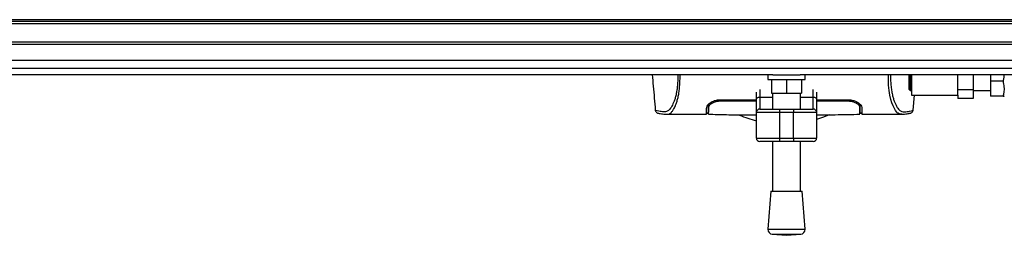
# Model space of a CAD drawing. Header units: millimetres. Extents: x 0 to 420, y 0 to 297.
# Tile 9 of 63: x 164 to 198, y 79 to 87. Entities that reach past the tile are written whole.
import ezdxf

# ---------------------------------------------------------------- set-up
doc = ezdxf.new("R2010")
doc.units = ezdxf.units.MM

msp = doc.modelspace()

# ---------------------------------------------------------------- linework, layer by layer
at = {"color": 7, "linetype": 'Continuous', "lineweight": 25}
for p, q in [((218.90963, 86.704), (57.27535, 86.704)), ((221.01087, 86.64659), (59.3766, 86.64659)), ((221.01087, 86.56578), (59.3766, 86.56578)), ((221.01087, 85.91924), (59.3766, 85.91924)), ((221.01087, 85.83842), (59.3766, 85.83842)), ((221.01087, 85.00912), (59.3766, 85.00912)), ((190.23122, 84.7878), (90.15624, 84.7878)), ((190.05791, 84.7878), (190.05791, 84.62617)), ((190.05791, 84.62617), (191.35098, 84.62617)), ((190.17913, 84.62617), (190.17913, 84.14126)), ((190.23122, 84.7878), (191.17767, 84.7878)), ((190.70445, 84.62617), (190.70445, 84.14126)), ((221.01087, 84.7878), (191.17767, 84.7878)), ((191.22976, 84.62617), (191.22976, 84.14126)), ((191.35098, 84.62617), (191.35098, 84.7878)), ((194.98775, 84.27141), (194.98775, 84.7878)), ((195.02008, 84.7878), (195.02008, 84.23908)), ((195.06857, 84.7878), (195.06857, 84.07744)), ((196.68491, 84.07744), (196.68491, 84.7878)), ((197.21023, 84.7878), (197.21023, 84.25906)), ((197.81635, 84.7878), (197.81635, 84.56235)), ((198.25616, 84.56235), (197.81635, 84.56235)), ((197.81635, 84.56235), (197.81635, 84.03704)), ((189.65382, 83.93656), (189.65382, 84.17871)), ((189.77505, 84.27858), (189.77505, 84.00609)), ((191.63384, 84.00609), (191.63384, 84.27858)), ((191.75507, 84.17871), (191.75507, 83.93656)), ((194.98775, 84.27141), (195.02008, 84.23908)), ((195.02008, 84.23908), (195.06857, 84.23908)), ((197.21023, 84.25906), (196.68491, 84.25906)), ((197.21023, 84.25906), (197.21023, 83.95577)), ((197.21023, 84.23908), (197.81635, 84.23908)), ((188.40116, 83.91768), (189.65382, 83.91768)), ((188.40116, 83.87556), (188.40117, 83.9173)), ((189.65382, 83.47132), (189.65382, 83.93656)), ((189.77505, 84.00609), (189.77505, 83.59254)), ((189.77505, 84.00609), (190.21954, 84.00609)), ((190.17913, 84.14126), (190.70445, 84.14126)), ((190.21954, 84.14126), (190.21954, 83.59254)), ((190.70445, 84.14126), (191.22976, 84.14126)), ((191.18935, 83.59254), (191.18935, 84.14126)), ((191.18935, 84.00609), (191.63384, 84.00609)), ((191.63384, 83.59254), (191.63384, 84.00609)), ((191.75507, 83.93656), (191.75507, 83.47132)), ((191.75507, 83.91768), (192.8461, 83.91768)), ((191.75507, 83.87602), (192.8461, 83.87554)), ((192.8461, 83.87552), (192.84609, 83.91736)), ((195.06857, 84.07744), (196.68491, 84.07744)), ((195.11882, 83.55186), (195.16477, 84.07744)), ((196.68491, 84.07744), (196.68491, 83.95577)), ((197.21023, 83.95577), (196.68491, 83.95577)), ((198.25616, 84.03704), (197.81635, 84.03704)), ((198.29228, 84.03704), (198.30126, 84.05724)), ((186.1382, 83.55233), (186.13791, 83.5527)), ((187.98129, 83.51996), (187.98136, 83.6731)), ((187.98478, 83.64841), (187.98546, 83.69944)), ((187.98546, 83.69944), (187.98609, 83.74585)), ((190.46199, 83.47132), (189.65382, 83.47132)), ((189.65382, 82.58233), (189.65382, 83.47132)), ((189.77505, 83.59254), (190.46199, 83.59254)), ((190.46199, 83.59254), (190.46199, 83.47132)), ((190.46199, 83.59254), (190.9469, 83.59254)), ((190.9469, 83.47132), (190.46199, 83.47132)), ((190.46199, 83.47132), (190.46199, 82.58233)), ((190.9469, 83.59254), (190.9469, 83.47132)), ((190.9469, 83.59254), (191.63384, 83.59254)), ((191.75507, 83.47132), (190.9469, 83.47132)), ((190.9469, 82.58233), (190.9469, 83.47132)), ((191.75507, 83.47132), (191.75507, 82.58233)), ((193.26248, 83.64837), (193.26059, 83.75882)), ((193.26234, 83.65654), (193.26225, 83.66222)), ((193.26248, 83.64838), (193.26276, 83.63206)), ((193.26291, 83.6235), (193.26276, 83.63206)), ((193.26423, 83.58198), (193.26301, 83.67546)), ((193.26597, 83.52445), (193.26592, 83.6731)), ((195.10905, 83.55233), (195.10935, 83.5527)), ((186.50958, 83.41206), (186.52009, 83.41206)), ((186.52009, 83.41127), (187.91134, 83.41127)), ((187.91203, 83.45168), (187.96922, 83.45168)), ((193.27799, 83.45168), (193.33522, 83.45168)), ((193.33593, 83.41127), (194.72635, 83.41127)), ((189.65382, 82.58233), (190.46199, 82.58233)), ((190.46199, 82.4611), (189.77505, 82.4611)), ((190.21954, 82.4611), (190.21954, 80.72935)), ((190.46199, 82.58233), (190.9469, 82.58233)), ((190.46199, 82.58233), (190.46199, 82.4611)), ((190.9469, 82.4611), (190.46199, 82.4611)), ((190.9469, 82.58233), (191.75507, 82.58233)), ((190.9469, 82.58233), (190.9469, 82.4611)), ((191.63384, 82.4611), (190.9469, 82.4611)), ((191.18935, 80.72935), (191.18935, 82.4611)), ((190.15893, 80.72935), (190.05791, 79.40526)), ((190.15893, 80.72935), (191.24996, 80.72935)), ((191.35098, 79.40526), (191.24996, 80.72935)), ((190.05791, 79.40526), (191.35098, 79.40526)), ((190.20678, 79.2318), (190.70445, 79.19383)), ((190.20678, 79.2318), (191.20211, 79.2318)), ((190.70445, 79.19383), (191.20211, 79.2318))]:
    msp.add_line(p, q, dxfattribs=at)
at = {"color": 7, "linetype": 'Continuous'}
msp.add_line((67.13504, 85.2897), (213.25243, 85.2897), dxfattribs=at)
at = {"color": 7, "linetype": 'Continuous', "lineweight": 25, "flags": 128}
for points in [[(194.71468, 83.41145), (194.67531, 83.41427), (194.63669, 83.42271), (194.59481, 83.44332), (194.58398, 83.45141), (194.56923, 83.46448), (194.55602, 83.47819), (194.5525, 83.48216), (194.55151, 83.4833), (194.55121, 83.48365), (194.5511, 83.48378), (194.55106, 83.48382), (194.55105, 83.48384), (194.55104, 83.48385), (194.55104, 83.48385), (194.55104, 83.48385), (194.55104, 83.48385), (194.55104, 83.48385), (194.55104, 83.48385), (194.50796, 83.54054), (194.46664, 83.60781), (194.42176, 83.69893), (194.37975, 83.80747), (194.34322, 83.9292), (194.31088, 84.07295), (194.28427, 84.24193), (194.26597, 84.42956), (194.25669, 84.63295), (194.25659, 84.7878)], [(188.40116, 83.87558), (188.85872, 83.87579), (189.65382, 83.87609)], [(189.65382, 83.93656), (189.65615, 83.95012), (189.66305, 83.96317), (189.67425, 83.97519), (189.68933, 83.98572), (189.7077, 83.99437), (189.72866, 84.0008), (189.7514, 84.00475), (189.77505, 84.00609)], [(191.63384, 84.00609), (191.65749, 84.00475), (191.68023, 84.0008), (191.70119, 83.99437), (191.71956, 83.98572), (191.73464, 83.97519), (191.74584, 83.96317), (191.75274, 83.95012), (191.75507, 83.93656)], [(192.19683, 83.38605), (191.99934, 83.30862), (191.75507, 83.22886)]]:
    msp.add_lwpolyline(points, dxfattribs=at)
at = {"color": 7, "linetype": 'Continuous', "lineweight": 25}
for centre, radius, start, end in [((189.77505, 83.47132), 0.12123, 90, 180), ((191.63384, 83.47132), 0.12123, 0, 90), ((190.62363, 87.10809), 4.04086, 247.268445, 256.11346), ((189.77505, 82.58233), 0.12123, 180, 270), ((191.63384, 82.58233), 0.12123, 270, 0), ((190.21907, 79.39296), 0.16163, 175.637086, 265.637086), ((191.18982, 79.39296), 0.16163, 274.362914, 4.362914)]:
    msp.add_arc(centre, radius, start, end, dxfattribs=at)
for points, knots in [([(186.02034, 84.7878), (186.03202, 84.65444), (186.06809, 84.24247), (186.10409, 83.83048), (186.12844, 83.55186)], [0, 0, 0, 0, 0.32371368, 1, 1, 1, 1]), ([(186.91332, 84.7878), (186.91362, 84.7448), (186.9144, 84.63305), (186.90504, 84.46385), (186.88639, 84.28489), (186.85915, 84.12559), (186.82532, 83.98655), (186.77391, 83.82822), (186.7014, 83.67788), (186.61248, 83.55222), (186.52207, 83.49629), (186.38638, 83.49532), (186.24156, 83.51659), (186.14022, 83.53549), (186.13878, 83.54755), (186.1382, 83.55233)], [0, 0, 0, 0, 0.02211923, 0.05748668, 0.09273163, 0.1282609, 0.16371429, 0.19948967, 0.27072504, 0.34264807, 0.41337919, 0.48551151, 0.67983447, 0.87307589, 1, 1, 1, 1]), ([(186.52009, 83.41206), (186.52942, 83.41192), (186.56103, 83.41143), (186.62167, 83.41927), (186.68025, 83.4621), (186.72497, 83.51922), (186.75252, 83.55965), (186.78191, 83.60883), (186.81251, 83.66822), (186.84144, 83.7354), (186.8665, 83.80308), (186.88627, 83.86453), (186.90466, 83.93003), (186.92157, 83.99953), (186.94226, 84.09941), (186.96456, 84.23982), (186.9826, 84.42766), (186.99191, 84.61245), (186.99106, 84.73595), (186.99071, 84.7878)], [0, 0, 0, 0, 0.05133835, 0.17404692, 0.29837343, 0.34433075, 0.39410063, 0.4348364, 0.48942754, 0.54799346, 0.58497075, 0.62376015, 0.65947892, 0.69416492, 0.73112998, 0.80292428, 0.87615203, 0.94800757, 1, 1, 1, 1]), ([(194.33393, 84.7878), (194.33363, 84.7448), (194.33285, 84.63305), (194.34222, 84.46385), (194.36087, 84.28489), (194.38811, 84.12559), (194.42194, 83.98655), (194.47335, 83.82822), (194.54586, 83.67788), (194.63478, 83.55222), (194.72519, 83.49629), (194.86087, 83.49532), (195.00569, 83.51659), (195.10703, 83.53549), (195.10848, 83.54755), (195.10905, 83.55233)], [0, 0, 0, 0, 0.02211923, 0.05748668, 0.09273163, 0.1282609, 0.16371429, 0.19948967, 0.27072504, 0.34264807, 0.41337919, 0.48551151, 0.67983447, 0.87307589, 1, 1, 1, 1]), ([(198.28566, 84.7878), (198.2855, 84.75316), (198.28515, 84.67713), (198.26638, 84.60281), (198.25616, 84.56235)], [0, 0, 0, 0, 0.45560038, 1, 1, 1, 1]), ([(198.25616, 84.56235), (198.27025, 84.49673), (198.29888, 84.36349), (198.29027, 84.18532), (198.26547, 84.07752), (198.25616, 84.03704)], [0, 0, 0, 0, 0.37729563, 0.76615575, 1, 1, 1, 1]), ([(187.91963, 83.64875), (187.92698, 83.67543), (187.94167, 83.72876), (188.04093, 83.81582), (188.17491, 83.8833), (188.30537, 83.91438), (188.37673, 83.91684), (188.40116, 83.91768)], [0, 0, 0, 0, 0.24267004, 0.4850883, 0.73180572, 0.90817203, 1, 1, 1, 1]), ([(188.06138, 83.81952), (188.0382, 83.80019), (187.98653, 83.75711), (187.97808, 83.71551), (187.97343, 83.69258)], [0, 0, 0, 0, 0.448659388, 1, 1, 1, 1]), ([(187.98478, 83.64842), (187.99068, 83.67129), (188.00251, 83.71718), (188.08721, 83.79054), (188.20311, 83.8468), (188.31666, 83.87278), (188.37937, 83.87486), (188.40116, 83.87558)], [0, 0, 0, 0, 0.24096485, 0.48337497, 0.7285961, 0.90568571, 1, 1, 1, 1]), ([(192.8461, 83.91768), (192.89311, 83.91459), (192.98696, 83.9084), (193.11472, 83.86375), (193.22463, 83.80095), (193.30807, 83.72365), (193.3211, 83.67376), (193.32763, 83.64875)], [0, 0, 0, 0, 0.17602394, 0.35136334, 0.54466667, 0.77179405, 1, 1, 1, 1]), ([(192.8461, 83.87554), (192.88629, 83.87309), (192.9657, 83.86826), (193.07493, 83.83292), (193.16974, 83.78213), (193.24498, 83.71595), (193.25648, 83.67155), (193.26248, 83.64838)], [0, 0, 0, 0, 0.17334583, 0.34244333, 0.53261108, 0.75610773, 1, 1, 1, 1]), ([(193.27383, 83.69258), (193.26891, 83.71689), (193.26034, 83.75918), (193.20535, 83.80249), (193.18197, 83.82091)], [0, 0, 0, 0, 0.57480988, 1, 1, 1, 1]), ([(198.25616, 84.03704), (198.26118, 84.03704), (198.28033, 84.03704), (198.29753, 84.03704), (198.29132, 84.03704), (198.29086, 84.03704)], [0, 0, 0, 0, 0.2471015, 0.94342069, 1, 1, 1, 1]), ([(186.12836, 83.55273), (186.13611, 83.52894), (186.15359, 83.4753), (186.19682, 83.45539), (186.21983, 83.4483), (186.26403, 83.44067), (186.33211, 83.42951), (186.42305, 83.41522), (186.49745, 83.41265), (186.53282, 83.41143)], [0, 0, 0, 0, 0.09524506, 0.21481146, 0.35891782, 0.50454818, 0.68519164, 0.85037784, 1, 1, 1, 1]), ([(187.91134, 83.41163), (187.91133, 83.41151), (187.91129, 83.41027), (187.91143, 83.41394), (187.91195, 83.42861), (187.91373, 83.47983), (187.91636, 83.5558), (187.91864, 83.6208), (187.91963, 83.64875)], [0, 0, 0, 0, 0.02175985, 0.22405071, 0.42672984, 0.63314278, 0.8422428, 1, 1, 1, 1]), ([(187.97343, 83.69258), (187.97234, 83.63023), (187.97096, 83.5513), (187.97048, 83.52405), (187.97038, 83.51832)], [0, 0, 0, 0, 0.789957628, 1, 1, 1, 1]), ([(187.98063, 83.41099), (187.98064, 83.41149), (187.98066, 83.4125), (187.98091, 83.42682), (187.98177, 83.47617), (187.98311, 83.55289), (187.98427, 83.61939), (187.98478, 83.64842)], [0, 0, 0, 0, 0.19851654, 0.40682671, 0.6188004, 0.83361426, 1, 1, 1, 1]), ([(187.98129, 83.51996), (187.98129, 83.50979), (187.98128, 83.4967), (187.98127, 83.48753), (187.98127, 83.48548)], [0, 0, 0, 0, 0.77695019, 1, 1, 1, 1]), ([(187.98382, 83.67726), (187.98342, 83.6407), (187.98291, 83.5947), (187.98235, 83.544), (187.98224, 83.53428), (187.98222, 83.53247)], [0, 0, 0, 0, 0.75900624, 0.95507672, 1, 1, 1, 1]), ([(187.98546, 83.69944), (187.9852, 83.68044), (187.98466, 83.64242), (187.98404, 83.60627), (187.98373, 83.58817)], [0, 0, 0, 0, 0.49955274, 1, 1, 1, 1]), ([(193.26326, 83.60377), (193.26389, 83.56764), (193.26525, 83.48976), (193.26613, 83.43937), (193.26625, 83.43209), (193.26627, 83.43095)], [0, 0, 0, 0, 0.42234684, 0.91021093, 1, 1, 1, 1]), ([(193.26339, 83.48832), (193.26459, 83.48829), (193.27824, 83.48796), (193.27781, 83.48758), (193.27742, 83.48724)], [0, 0, 0, 0, 0.08826116, 1, 1, 1, 1]), ([(193.26633, 83.42766), (193.26609, 83.4428), (193.26581, 83.46034), (193.26538, 83.49339), (193.26532, 83.49791)], [0, 0, 0, 0, 0.86329129, 1, 1, 1, 1]), ([(193.26602, 83.4697), (193.26602, 83.47054), (193.26601, 83.47222), (193.26601, 83.4767), (193.266, 83.48253), (193.26598, 83.49967), (193.26597, 83.5149), (193.26597, 83.52445)], [0, 0, 0, 0, 0.15295614, 0.30700079, 0.43898946, 0.64866455, 1, 1, 1, 1]), ([(193.27799, 83.45411), (193.278, 83.45352), (193.27802, 83.4524), (193.27775, 83.46834), (193.27673, 83.52677), (193.27499, 83.62636), (193.27383, 83.69258)], [0, 0, 0, 0, 0.21823742, 0.4132441, 0.60983492, 1, 1, 1, 1]), ([(193.32763, 83.64875), (193.32961, 83.5923), (193.33362, 83.47774), (193.33585, 83.4129), (193.33597, 83.41017), (193.33593, 83.41132), (193.33593, 83.41135)], [0, 0, 0, 0, 0.33253016, 0.67483713, 0.99270757, 1, 1, 1, 1]), ([(194.71444, 83.41143), (194.7498, 83.41265), (194.82421, 83.41522), (194.91515, 83.42951), (194.98323, 83.44067), (195.02743, 83.4483), (195.05044, 83.45539), (195.09367, 83.4753), (195.11115, 83.52894), (195.1189, 83.55273)], [0, 0, 0, 0, 0.14962216, 0.31480836, 0.49545182, 0.64108218, 0.78518854, 0.90475494, 1, 1, 1, 1]), ([(187.9718, 83.44915), (187.95303, 83.44876), (187.91802, 83.44803), (187.9143, 83.44721), (187.91258, 83.44683)], [0, 0, 0, 0, 0.53619641, 1, 1, 1, 1]), ([(187.98065, 83.41262), (188.19065, 83.4065), (188.62015, 83.394), (189.17671, 83.39252), (189.52758, 83.39271), (189.65382, 83.39278)], [0, 0, 0, 0, 0.37983725, 0.77685875, 1, 1, 1, 1]), ([(191.75507, 83.39372), (191.97163, 83.39332), (192.4782, 83.39238), (192.97957, 83.40536), (193.2666, 83.41279)], [0, 0, 0, 0, 0.42749616, 1, 1, 1, 1]), ([(193.33468, 83.44683), (193.3315, 83.44742), (193.32694, 83.44827), (193.28502, 83.44896), (193.27226, 83.44917)], [0, 0, 0, 0, 0.69560902, 1, 1, 1, 1]), ([(194.72635, 83.41202), (194.72295, 83.41157), (194.7194, 83.4111), (194.71486, 83.41143), (194.71468, 83.41145)], [0, 0, 0, 0, 0.96013712, 1, 1, 1, 1])]:
    msp.add_open_spline(points, degree=3, knots=knots, dxfattribs=at)

doc.saveas('drawing.dxf')
